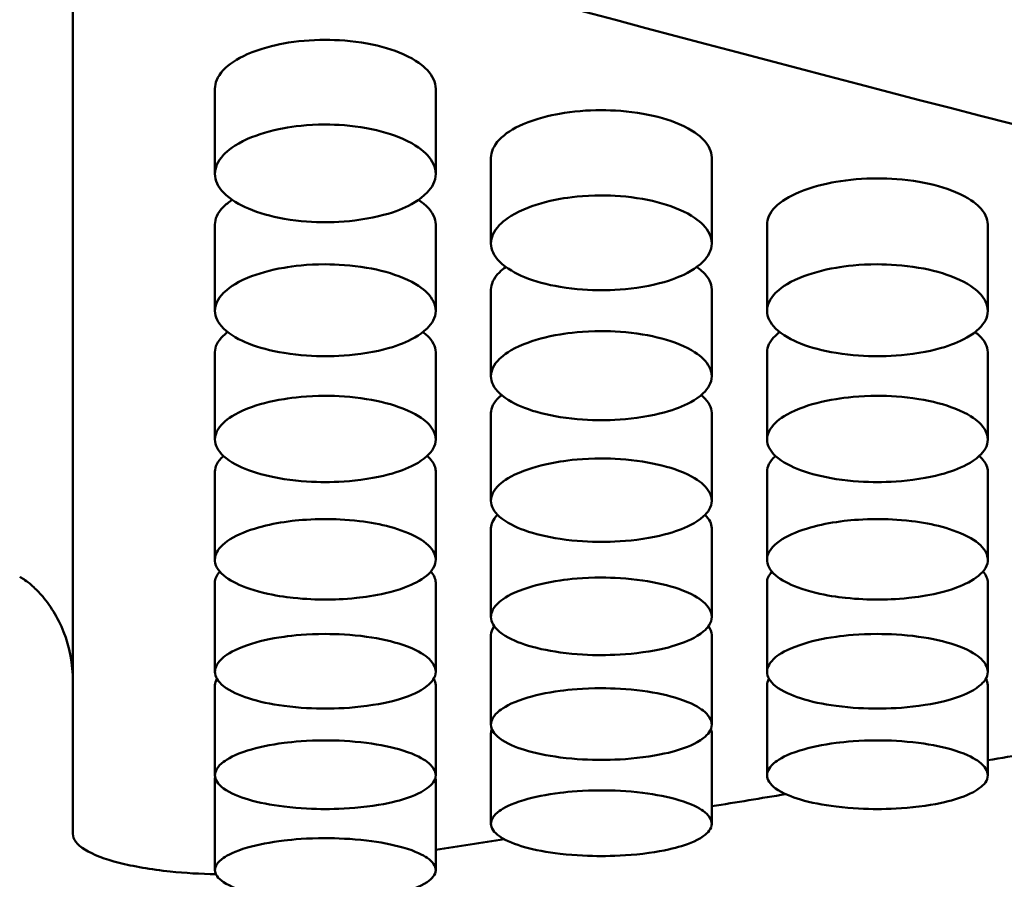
# Model space of a CAD drawing. Header units: millimetres. Extents: x 0 to 420, y 0 to 297.
# Tile 19 of 93: x 188.3 to 191.42, y 140.75 to 143.47. Entities that reach past the tile are written whole.
import ezdxf

# ---------------------------------------------------------------- set-up
doc = ezdxf.new("R2010")
doc.units = ezdxf.units.MM
doc.header["$LTSCALE"] = 0.75
doc.layers.add('Visible', color=7, linetype='Continuous', lineweight=50)

msp = doc.modelspace()

# ---------------------------------------------------------------- linework, layer by layer
at = {"layer": 'Visible', "extrusion": (0, 1, 0)}
for p, q in [((188.4699, 143.5348), (188.4699, 140.8919)), ((188.92, 142.9821), (188.92, 143.2517)), ((189.6198, 143.2517), (189.6198, 142.9821)), ((189.795, 142.762), (189.795, 143.0334)), ((190.4948, 143.0335), (190.4948, 142.762)), ((188.92, 142.5484), (188.92, 142.8216)), ((189.6198, 142.8216), (189.6198, 142.5484)), ((190.67, 142.5484), (190.67, 142.8216)), ((191.3698, 142.8216), (191.3698, 142.5484)), ((189.795, 142.3413), (189.795, 142.6162)), ((190.4948, 142.6162), (190.4948, 142.3413)), ((188.92, 142.1407), (188.92, 142.4173)), ((189.6198, 142.4174), (189.6198, 142.1408)), ((190.67, 142.1407), (190.67, 142.4173)), ((191.3698, 142.4174), (191.3698, 142.1408)), ((189.795, 141.9468), (189.795, 142.225)), ((190.4948, 142.225), (190.4948, 141.9468)), ((188.92, 141.7594), (188.92, 142.0392)), ((189.6198, 142.0393), (189.6198, 141.7596)), ((190.67, 141.7594), (190.67, 142.0392)), ((191.3698, 142.0393), (191.3698, 141.7596)), ((189.795, 141.5788), (189.795, 141.86)), ((190.4948, 141.8601), (190.4948, 141.5788)), ((188.92, 141.4048), (188.92, 141.6875)), ((189.6198, 141.6875), (189.6198, 141.4049)), ((190.67, 141.4048), (190.67, 141.6875)), ((191.3698, 141.6875), (191.3698, 141.4049)), ((189.795, 141.2376), (189.795, 141.5217)), ((190.4948, 141.5217), (190.4948, 141.2376)), ((188.92, 141.0771), (188.92, 141.3625)), ((189.6198, 141.3626), (189.6198, 141.0772)), ((190.67, 141.0771), (190.67, 141.3625)), ((191.3698, 141.3626), (191.3698, 141.0772)), ((189.795, 140.9235), (189.795, 141.2101)), ((190.4948, 141.2102), (190.4948, 140.9235)), ((188.92, 140.7767), (188.92, 141.0645)), ((189.6198, 141.0646), (189.6198, 140.7767))]:
    msp.add_line(p, q, dxfattribs=at)
at = {"layer": 'Visible'}
for centre, radius, start, end in [((189.8276, 141.2101), 0.0326, 156.0386, 179.9843), ((190.4621, 141.2102), 0.0327, 0.012, 23.8038), ((188.9488, 141.0645), 0.0288, 167.8453, 179.9929), ((189.5908, 141.0646), 0.0289, 0.0048, 12.0265)]:
    msp.add_arc(centre, radius, start, end, dxfattribs=at)
for points in [[(189.1938, 144.7767), (191.5025, 144.0689), (193.8112, 143.4283), (196.1199, 142.859)], [(189.2252, 143.7324), (191.2821, 143.1647), (193.3391, 142.6521), (195.396, 142.1973)], [(188.92, 143.2517), (188.92, 143.2519), (188.92, 143.252), (188.92, 143.2522)], [(189.795, 143.0334), (189.795, 143.0336), (189.795, 143.0337), (189.795, 143.0339)], [(188.92, 142.8216), (188.92, 142.8218), (188.92, 142.8219), (188.92, 142.8221)], [(190.67, 142.8216), (190.67, 142.8217), (190.67, 142.8219), (190.67, 142.822)], [(189.795, 142.6162), (189.795, 142.6164), (189.795, 142.6165), (189.795, 142.6167)], [(188.92, 142.4173), (188.92, 142.4175), (188.92, 142.4176), (188.92, 142.4178)], [(190.67, 142.4173), (190.67, 142.4175), (190.67, 142.4176), (190.67, 142.4177)], [(189.795, 142.225), (189.795, 142.2251), (189.795, 142.2253), (189.795, 142.2254)], [(188.92, 142.0392), (188.92, 142.0393), (188.92, 142.0395), (188.92, 142.0396)], [(189.6198, 142.0396), (189.6198, 142.0395), (189.6198, 142.0394), (189.6198, 142.0393)], [(190.67, 142.0392), (190.67, 142.0393), (190.67, 142.0395), (190.67, 142.0396)], [(191.3698, 142.0396), (191.3698, 142.0395), (191.3698, 142.0394), (191.3698, 142.0393)], [(189.795, 141.86), (189.795, 141.8602), (189.795, 141.8603), (189.795, 141.8604)], [(190.4948, 141.8604), (190.4948, 141.8603), (190.4948, 141.8602), (190.4948, 141.8601)], [(188.92, 141.6875), (188.92, 141.6876), (188.92, 141.6878), (188.92, 141.6879)], [(189.6198, 141.6879), (189.6198, 141.6877), (189.6198, 141.6876), (189.6198, 141.6875)], [(196.1199, 141.3355), (193.8112, 140.916), (191.5025, 140.5711), (189.1938, 140.3031)], [(191.6213, 141.1678), (191.5375, 141.1534), (191.4536, 141.139), (191.3698, 141.1247)], [(190.7294, 141.0174), (190.6512, 141.0045), (190.573, 140.9917), (190.4948, 140.979)], [(189.8377, 140.8744), (189.7651, 140.8631), (189.6924, 140.8518), (189.6198, 140.8406)]]:
    msp.add_open_spline(points, degree=3, dxfattribs=at)
for points, knots in [([(189.2699, 143.407), (189.2245, 143.4071), (189.1797, 143.4032), (189.1071, 143.39), (189.0646, 143.38), (188.9896, 143.3467), (188.9643, 143.3301), (188.9271, 143.2902), (188.9202, 143.2699), (188.92, 143.252), (188.92, 143.2519), (188.92, 143.2517)], [-0.05705746, -0.05705746, -0.05705746, -0.05705746, -0.05080287, -0.05080287, -0.04625378, -0.04625378, -0.04271784, -0.04271784, -0.03879933, -0.03879933, -0.03876476, -0.03876476, -0.03876476, -0.03876476]), ([(189.6198, 143.2517), (189.6198, 143.2519), (189.6198, 143.252), (189.6196, 143.2725), (189.6106, 143.2927), (189.5804, 143.3246), (189.5588, 143.343), (189.484, 143.3761), (189.4453, 143.3876), (189.3533, 143.4044), (189.3069, 143.407), (189.2699, 143.407)], [-0.0513531, -0.0513531, -0.0513531, -0.0513531, -0.05122613, -0.05122613, -0.0331923, -0.0331923, -0.0208253, -0.0208253, -0.01110796, -0.01110796, 0, 0, 0, 0]), ([(189.6198, 143.2523), (189.6198, 143.2522), (189.6198, 143.2522), (189.6198, 143.2521), (189.6198, 143.2519), (189.6198, 143.2517)], [-0.0512370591, -0.0512370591, -0.0512370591, -0.0512370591, -0.051224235, -0.051224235, -0.0510843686, -0.0510843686, -0.0510843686, -0.0510843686]), ([(190.1449, 143.1844), (190.0995, 143.1844), (190.0547, 143.1806), (189.9821, 143.1678), (189.9396, 143.1581), (189.8646, 143.1258), (189.8393, 143.1096), (189.8021, 143.0708), (189.7952, 143.0511), (189.795, 143.0337), (189.795, 143.0336), (189.795, 143.0334)], [-0.05704333, -0.05704333, -0.05704333, -0.05704333, -0.05079209, -0.05079209, -0.04624533, -0.04624533, -0.04271118, -0.04271118, -0.03879498, -0.03879498, -0.03876043, -0.03876043, -0.03876043, -0.03876043]), ([(190.4948, 143.0335), (190.4948, 143.0336), (190.4948, 143.0338), (190.4946, 143.0537), (190.4856, 143.0733), (190.4554, 143.1042), (190.4338, 143.1221), (190.359, 143.1543), (190.3203, 143.1655), (190.2283, 143.1818), (190.1819, 143.1843), (190.1449, 143.1844)], [-0.05135366, -0.05135366, -0.05135366, -0.05135366, -0.05122668, -0.05122668, -0.03319255, -0.03319255, -0.02082542, -0.02082542, -0.01110803, -0.01110803, 0, 0, 0, 0]), ([(189.2699, 143.1387), (189.212, 143.1387), (189.1678, 143.1326), (189.0958, 143.1195), (189.0568, 143.1078), (188.9818, 143.0746), (188.9596, 143.0559), (188.9278, 143.0218), (188.9202, 143.0013), (188.9199, 142.9618), (188.9289, 142.9421), (188.9691, 142.9003), (188.9989, 142.8839), (189.059, 142.8584), (189.0967, 142.8479), (189.1898, 142.8316), (189.234, 142.8294), (189.2699, 142.8294)], [-0.04807187, -0.04807187, -0.04807187, -0.04807187, -0.04612145, -0.04612145, -0.04318617, -0.04318617, -0.03948276, -0.03948276, -0.03376304, -0.03376304, -0.02744189, -0.02744189, -0.01987675, -0.01987675, -0.01075853, -0.01075853, -0.000001, -0.000001, -0.000001, -0.000001]), ([(189.2699, 142.8294), (189.3044, 142.8294), (189.3495, 142.8315), (189.4551, 142.8501), (189.4906, 142.8625), (189.5377, 142.8827), (189.5693, 142.8987), (189.608, 142.9392), (189.6199, 142.9587), (189.6196, 143.0032), (189.6104, 143.0237), (189.5799, 143.056), (189.5579, 143.0747), (189.4825, 143.108), (189.4437, 143.1195), (189.3515, 143.1362), (189.3057, 143.1387), (189.2699, 143.1387)], [-0.1685908, -0.1685908, -0.1685908, -0.1685908, -0.1359421, -0.1359421, -0.1024573, -0.1024573, -0.0703865, -0.0703865, -0.0499431, -0.0499431, -0.0321995, -0.0321995, -0.0201285, -0.0201285, -0.0107276, -0.0107276, -0.000001, -0.000001, -0.000001, -0.000001]), ([(190.4948, 143.034), (190.4948, 143.034), (190.4948, 143.034), (190.4948, 143.0338), (190.4948, 143.0336), (190.4948, 143.0335)], [-0.0512337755, -0.0512337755, -0.0512337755, -0.0512337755, -0.0512175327, -0.0512175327, -0.0510776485, -0.0510776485, -0.0510776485, -0.0510776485]), ([(191.0199, 142.9681), (190.9744, 142.9681), (190.9297, 142.9644), (190.8571, 142.9519), (190.8146, 142.9426), (190.7396, 142.9112), (190.7143, 142.8955), (190.6771, 142.8579), (190.6702, 142.8387), (190.67, 142.8219), (190.67, 142.8217), (190.67, 142.8216)], [-0.05703967, -0.05703967, -0.05703967, -0.05703967, -0.05078927, -0.05078927, -0.04624311, -0.04624311, -0.04270945, -0.04270945, -0.03879394, -0.03879394, -0.03875941, -0.03875941, -0.03875941, -0.03875941]), ([(191.3698, 142.8216), (191.3698, 142.8218), (191.3698, 142.8219), (191.3696, 142.8412), (191.3606, 142.8602), (191.3304, 142.8903), (191.3088, 142.9076), (191.234, 142.9388), (191.1953, 142.9497), (191.1033, 142.9656), (191.0569, 142.968), (191.0199, 142.9681)], [-0.05135861, -0.05135861, -0.05135861, -0.05135861, -0.0512316, -0.0512316, -0.033196, -0.033196, -0.02082749, -0.02082749, -0.0111089, -0.0111089, 0, 0, 0, 0]), ([(190.1449, 142.9142), (190.087, 142.9142), (190.0428, 142.9082), (189.9708, 142.8955), (189.9318, 142.8841), (189.8568, 142.8519), (189.8346, 142.8337), (189.8028, 142.8006), (189.7952, 142.7806), (189.7949, 142.7423), (189.8039, 142.7232), (189.8441, 142.6826), (189.8739, 142.6667), (189.934, 142.6419), (189.9716, 142.6317), (190.0648, 142.616), (190.109, 142.6137), (190.1449, 142.6138)], [-0.04807057, -0.04807057, -0.04807057, -0.04807057, -0.04611998, -0.04611998, -0.04318443, -0.04318443, -0.03948069, -0.03948069, -0.03376085, -0.03376085, -0.02744022, -0.02744022, -0.01987563, -0.01987563, -0.01075822, -0.01075822, -0.000001, -0.000001, -0.000001, -0.000001]), ([(190.1449, 142.6138), (190.1794, 142.6138), (190.2245, 142.6158), (190.3301, 142.6338), (190.3656, 142.6459), (190.4127, 142.6655), (190.4443, 142.681), (190.483, 142.7204), (190.4949, 142.7393), (190.4946, 142.7825), (190.4854, 142.8025), (190.4549, 142.8338), (190.4329, 142.852), (190.3575, 142.8843), (190.3187, 142.8955), (190.2265, 142.9118), (190.1807, 142.9141), (190.1449, 142.9142)], [-0.1686053, -0.1686053, -0.1686053, -0.1686053, -0.1359499, -0.1359499, -0.1024605, -0.1024605, -0.0703879, -0.0703879, -0.0499437, -0.0499437, -0.0321998, -0.0321998, -0.0201287, -0.0201287, -0.0107277, -0.0107277, -0.000001, -0.000001, -0.000001, -0.000001]), ([(188.9746, 142.9001), (188.9638, 142.893), (188.9545, 142.8856), (188.9271, 142.8579), (188.9202, 142.8387), (188.92, 142.8219), (188.92, 142.8217), (188.92, 142.8216)], [-0.044279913, -0.044279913, -0.044279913, -0.044279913, -0.042715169, -0.042715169, -0.038797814, -0.038797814, -0.038763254, -0.038763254, -0.038763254, -0.038763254]), ([(189.6198, 142.8216), (189.6198, 142.8218), (189.6198, 142.8219), (189.6196, 142.8412), (189.6106, 142.8602), (189.5864, 142.8843), (189.5778, 142.8919), (189.5652, 142.9001)], [-0.05135208, -0.05135208, -0.05135208, -0.05135208, -0.0512251, -0.0512251, -0.03319162, -0.03319162, -0.02689293, -0.02689293, -0.02689293, -0.02689293]), ([(189.6198, 142.8221), (189.6198, 142.8221), (189.6198, 142.8221), (189.6198, 142.8219), (189.6198, 142.8218), (189.6198, 142.8216)], [-0.0512281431, -0.0512281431, -0.0512281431, -0.0512281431, -0.0512203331, -0.0512203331, -0.0510804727, -0.0510804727, -0.0510804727, -0.0510804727]), ([(191.3698, 142.8221), (191.3698, 142.8221), (191.3698, 142.8221), (191.3698, 142.8219), (191.3698, 142.8218), (191.3698, 142.8216)], [-0.051235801, -0.051235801, -0.051235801, -0.051235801, -0.0512244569, -0.0512244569, -0.0510845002, -0.0510845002, -0.0510845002, -0.0510845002]), ([(189.2699, 142.696), (189.212, 142.6961), (189.1678, 142.6903), (189.0958, 142.6779), (189.0568, 142.6669), (188.9818, 142.6356), (188.9596, 142.618), (188.9278, 142.5858), (188.9202, 142.5665), (188.9199, 142.5293), (188.9289, 142.5108), (188.9691, 142.4714), (188.9989, 142.456), (189.059, 142.4319), (189.0967, 142.4221), (189.1898, 142.4068), (189.234, 142.4046), (189.2699, 142.4047)], [-0.04806879, -0.04806879, -0.04806879, -0.04806879, -0.04611851, -0.04611851, -0.04318339, -0.04318339, -0.0394802, -0.0394802, -0.03376096, -0.03376096, -0.02744046, -0.02744046, -0.01987595, -0.01987595, -0.01075832, -0.01075832, -0.000001, -0.000001, -0.000001, -0.000001]), ([(189.2699, 142.4047), (189.3044, 142.4047), (189.3495, 142.4066), (189.4551, 142.4241), (189.4906, 142.4358), (189.5377, 142.4548), (189.5693, 142.4699), (189.608, 142.508), (189.6199, 142.5264), (189.6196, 142.5683), (189.6104, 142.5876), (189.5799, 142.6181), (189.5579, 142.6357), (189.4825, 142.6671), (189.4437, 142.678), (189.3515, 142.6937), (189.3057, 142.696), (189.2699, 142.696)], [-0.1685956, -0.1685956, -0.1685956, -0.1685956, -0.1359425, -0.1359425, -0.1024554, -0.1024554, -0.0703852, -0.0703852, -0.0499419, -0.0499419, -0.0321988, -0.0321988, -0.0201281, -0.0201281, -0.0107274, -0.0107274, -0.000001, -0.000001, -0.000001, -0.000001]), ([(191.0199, 142.696), (190.962, 142.6961), (190.9178, 142.6903), (190.8458, 142.6779), (190.8068, 142.6669), (190.7318, 142.6356), (190.7096, 142.618), (190.6778, 142.5858), (190.6702, 142.5665), (190.6699, 142.5293), (190.6789, 142.5108), (190.7191, 142.4714), (190.7489, 142.456), (190.809, 142.4319), (190.8466, 142.4221), (190.9398, 142.4068), (190.984, 142.4046), (191.0199, 142.4047)], [-0.04806917, -0.04806917, -0.04806917, -0.04806917, -0.04611876, -0.04611876, -0.04318317, -0.04318317, -0.03947938, -0.03947938, -0.03375964, -0.03375964, -0.02743942, -0.02743942, -0.01987521, -0.01987521, -0.0107581, -0.0107581, -0.000001, -0.000001, -0.000001, -0.000001]), ([(191.0199, 142.4047), (191.0544, 142.4047), (191.0995, 142.4066), (191.2051, 142.4241), (191.2406, 142.4358), (191.2877, 142.4548), (191.3193, 142.4699), (191.358, 142.508), (191.3699, 142.5264), (191.3696, 142.5683), (191.3604, 142.5876), (191.3299, 142.6181), (191.3079, 142.6357), (191.2325, 142.6671), (191.1937, 142.678), (191.1015, 142.6937), (191.0557, 142.696), (191.0199, 142.696)], [-0.1686138, -0.1686138, -0.1686138, -0.1686138, -0.1359571, -0.1359571, -0.1024668, -0.1024668, -0.0703942, -0.0703942, -0.049949, -0.049949, -0.0322035, -0.0322035, -0.0201309, -0.0201309, -0.0107286, -0.0107286, -0.000001, -0.000001, -0.000001, -0.000001]), ([(189.8423, 142.6875), (189.8346, 142.6821), (189.8277, 142.6764), (189.8021, 142.6514), (189.7952, 142.6328), (189.795, 142.6165), (189.795, 142.6164), (189.795, 142.6162)], [-0.043914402, -0.043914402, -0.043914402, -0.043914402, -0.042711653, -0.042711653, -0.038795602, -0.038795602, -0.038761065, -0.038761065, -0.038761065, -0.038761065]), ([(190.4948, 142.6162), (190.4948, 142.6164), (190.4948, 142.6165), (190.4946, 142.6352), (190.4856, 142.6537), (190.4627, 142.6757), (190.4562, 142.6814), (190.4475, 142.6875)], [-0.05135892, -0.05135892, -0.05135892, -0.05135892, -0.05123187, -0.05123187, -0.03319638, -0.03319638, -0.02818832, -0.02818832, -0.02818832, -0.02818832]), ([(190.4948, 142.6167), (190.4948, 142.6167), (190.4948, 142.6167), (190.4948, 142.6165), (190.4948, 142.6164), (190.4948, 142.6162)], [-0.0512286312, -0.0512286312, -0.0512286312, -0.0512286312, -0.0512214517, -0.0512214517, -0.0510815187, -0.0510815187, -0.0510815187, -0.0510815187]), ([(188.9603, 142.4814), (188.9554, 142.4776), (188.9508, 142.4738), (188.9271, 142.4513), (188.9202, 142.4334), (188.92, 142.4176), (188.92, 142.4175), (188.92, 142.4173)], [-0.043538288, -0.043538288, -0.043538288, -0.043538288, -0.042710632, -0.042710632, -0.038795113, -0.038795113, -0.038760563, -0.038760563, -0.038760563, -0.038760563]), ([(189.6198, 142.4174), (189.6198, 142.4175), (189.6198, 142.4176), (189.6196, 142.4357), (189.6106, 142.4536), (189.5892, 142.4736), (189.5848, 142.4773), (189.5795, 142.4813)], [-0.0513479, -0.0513479, -0.0513479, -0.0513479, -0.0512209, -0.0512209, -0.03318889, -0.03318889, -0.0296183, -0.0296183, -0.0296183, -0.0296183]), ([(190.1449, 142.4844), (190.087, 142.4845), (190.0428, 142.4788), (189.9708, 142.4669), (189.9318, 142.4562), (189.8568, 142.4258), (189.8346, 142.4087), (189.8028, 142.3776), (189.7952, 142.3588), (189.7949, 142.3228), (189.8039, 142.3048), (189.8441, 142.2667), (189.8739, 142.2518), (189.934, 142.2285), (189.9716, 142.2189), (190.0648, 142.2041), (190.109, 142.2021), (190.1449, 142.2021)], [-0.04806889, -0.04806889, -0.04806889, -0.04806889, -0.04611855, -0.04611855, -0.04318314, -0.04318314, -0.03947957, -0.03947957, -0.03375998, -0.03375998, -0.0274396, -0.0274396, -0.01987527, -0.01987527, -0.01075812, -0.01075812, -0.000001, -0.000001, -0.000001, -0.000001]), ([(190.1449, 142.2021), (190.1794, 142.2021), (190.2245, 142.204), (190.3301, 142.2209), (190.3656, 142.2322), (190.4127, 142.2506), (190.4443, 142.2652), (190.483, 142.3022), (190.4949, 142.3199), (190.4946, 142.3606), (190.4854, 142.3793), (190.4549, 142.4088), (190.4329, 142.4259), (190.3575, 142.4563), (190.3187, 142.4669), (190.2265, 142.4822), (190.1807, 142.4844), (190.1449, 142.4844)], [-0.1686234, -0.1686234, -0.1686234, -0.1686234, -0.1359642, -0.1359642, -0.1024719, -0.1024719, -0.0703982, -0.0703982, -0.0499514, -0.0499514, -0.0322043, -0.0322043, -0.0201312, -0.0201312, -0.0107287, -0.0107287, -0.000001, -0.000001, -0.000001, -0.000001]), ([(190.7103, 142.4814), (190.7054, 142.4776), (190.7008, 142.4738), (190.6771, 142.4513), (190.6702, 142.4334), (190.67, 142.4176), (190.67, 142.4175), (190.67, 142.4173)], [-0.043538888, -0.043538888, -0.043538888, -0.043538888, -0.042711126, -0.042711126, -0.038795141, -0.038795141, -0.038760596, -0.038760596, -0.038760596, -0.038760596]), ([(191.3698, 142.4174), (191.3698, 142.4175), (191.3698, 142.4176), (191.3696, 142.4357), (191.3606, 142.4536), (191.3391, 142.4736), (191.3348, 142.4773), (191.3295, 142.4813)], [-0.05137578, -0.05137578, -0.05137578, -0.05137578, -0.05124867, -0.05124867, -0.0332051, -0.0332051, -0.02963244, -0.02963244, -0.02963244, -0.02963244]), ([(189.6198, 142.4178), (189.6198, 142.4178), (189.6198, 142.4178), (189.6198, 142.4176), (189.6198, 142.4175), (189.6198, 142.4174)], [-0.0512190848, -0.0512190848, -0.0512190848, -0.0512190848, -0.0512168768, -0.0512168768, -0.0510770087, -0.0510770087, -0.0510770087, -0.0510770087]), ([(191.3698, 142.4178), (191.3698, 142.4178), (191.3698, 142.4178), (191.3698, 142.4176), (191.3698, 142.4175), (191.3698, 142.4174)], [-0.0512483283, -0.0512483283, -0.0512483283, -0.0512483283, -0.0512467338, -0.0512467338, -0.0511065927, -0.0511065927, -0.0511065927, -0.0511065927]), ([(189.2699, 142.2793), (189.212, 142.2794), (189.1678, 142.2739), (189.0958, 142.2623), (189.0568, 142.252), (188.9818, 142.2226), (188.9596, 142.206), (188.9278, 142.1759), (188.9202, 142.1577), (188.9199, 142.1229), (188.9289, 142.1055), (188.9691, 142.0686), (188.9989, 142.0541), (189.059, 142.0316), (189.0966, 142.0224), (189.1898, 142.0081), (189.234, 142.0061), (189.2699, 142.0061)], [-0.04806659, -0.04806659, -0.04806659, -0.04806659, -0.04611635, -0.04611635, -0.04318113, -0.04318113, -0.03947784, -0.03947784, -0.03375872, -0.03375872, -0.02743873, -0.02743873, -0.01987479, -0.01987479, -0.01075801, -0.01075801, -0.000001, -0.000001, -0.000001, -0.000001]), ([(189.2699, 142.0061), (189.3044, 142.0061), (189.3495, 142.0079), (189.4551, 142.0243), (189.4906, 142.0352), (189.5377, 142.053), (189.5693, 142.0671), (189.608, 142.1029), (189.6199, 142.1201), (189.6196, 142.1594), (189.6104, 142.1776), (189.5799, 142.2061), (189.5579, 142.2227), (189.4825, 142.2521), (189.4437, 142.2623), (189.3515, 142.2771), (189.3057, 142.2793), (189.2699, 142.2793)], [-0.1685931, -0.1685931, -0.1685931, -0.1685931, -0.1359359, -0.1359359, -0.1024473, -0.1024473, -0.0703791, -0.0703791, -0.0499374, -0.0499374, -0.0321958, -0.0321958, -0.0201264, -0.0201264, -0.0107266, -0.0107266, -0.000001, -0.000001, -0.000001, -0.000001]), ([(189.8286, 142.2817), (189.8262, 142.2798), (189.8239, 142.2778), (189.8021, 142.2579), (189.7952, 142.2405), (189.795, 142.2252), (189.795, 142.2251), (189.795, 142.225)], [-0.043145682, -0.043145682, -0.043145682, -0.043145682, -0.042707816, -0.042707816, -0.038793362, -0.038793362, -0.03875882, -0.03875882, -0.03875882, -0.03875882]), ([(190.4948, 142.225), (190.4948, 142.2251), (190.4948, 142.2253), (190.4946, 142.2428), (190.4856, 142.26), (190.4658, 142.2779), (190.4636, 142.2798), (190.4612, 142.2817)], [-0.05135516, -0.05135516, -0.05135516, -0.05135516, -0.05122809, -0.05122809, -0.03319413, -0.03319413, -0.03125508, -0.03125508, -0.03125508, -0.03125508]), ([(191.0199, 142.2793), (190.962, 142.2794), (190.9178, 142.2739), (190.8458, 142.2623), (190.8068, 142.252), (190.7318, 142.2226), (190.7096, 142.206), (190.6778, 142.1759), (190.6702, 142.1577), (190.6699, 142.1229), (190.6789, 142.1055), (190.7191, 142.0686), (190.7489, 142.0541), (190.809, 142.0316), (190.8466, 142.0224), (190.9398, 142.0081), (190.984, 142.0061), (191.0199, 142.0061)], [-0.04807012, -0.04807012, -0.04807012, -0.04807012, -0.0461194, -0.0461194, -0.04318388, -0.04318388, -0.0394802, -0.0394802, -0.03376046, -0.03376046, -0.02743993, -0.02743993, -0.01987546, -0.01987546, -0.01075817, -0.01075817, -0.000001, -0.000001, -0.000001, -0.000001]), ([(191.0199, 142.0061), (191.0544, 142.0061), (191.0995, 142.0079), (191.2051, 142.0243), (191.2406, 142.0352), (191.2877, 142.053), (191.3193, 142.0671), (191.358, 142.1029), (191.3699, 142.1201), (191.3696, 142.1594), (191.3604, 142.1776), (191.3299, 142.2061), (191.3079, 142.2227), (191.2325, 142.2521), (191.1937, 142.2623), (191.1016, 142.2771), (191.0557, 142.2793), (191.0199, 142.2793)], [-0.1686394, -0.1686394, -0.1686394, -0.1686394, -0.1359799, -0.1359799, -0.1024872, -0.1024872, -0.0704126, -0.0704126, -0.0499633, -0.0499633, -0.0322128, -0.0322128, -0.0201363, -0.0201363, -0.0107308, -0.0107308, -0.000001, -0.000001, -0.000001, -0.000001]), ([(190.4948, 142.2254), (190.4948, 142.2254), (190.4948, 142.2254), (190.4948, 142.2253), (190.4948, 142.2251), (190.4948, 142.225)], [-0.051223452, -0.051223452, -0.051223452, -0.051223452, -0.0512230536, -0.0512230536, -0.0510830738, -0.0510830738, -0.0510830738, -0.0510830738]), ([(188.9472, 142.0887), (188.947, 142.0885), (188.9469, 142.0884), (188.9271, 142.0709), (188.9202, 142.0542), (188.92, 142.0395), (188.92, 142.0393), (188.92, 142.0392)], [-0.038735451, -0.038735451, -0.038735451, -0.038735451, -0.038711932, -0.038711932, -0.035836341, -0.035836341, -0.035810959, -0.035810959, -0.035810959, -0.035810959]), ([(189.6198, 142.0393), (189.6198, 142.0394), (189.6198, 142.0395), (189.6197, 142.044), (189.6199, 142.0583), (189.6013, 142.0805), (189.5974, 142.0846), (189.5926, 142.0887)], [-0.09625837, -0.09625837, -0.09625837, -0.09625837, -0.09563534, -0.09563534, -0.0599576, -0.0599576, -0.05246597, -0.05246597, -0.05246597, -0.05246597]), ([(190.1449, 142.0808), (190.087, 142.0808), (190.0428, 142.0755), (189.9708, 142.0643), (189.9318, 142.0543), (189.8568, 142.0259), (189.8346, 142.0099), (189.8028, 141.9807), (189.7952, 141.9632), (189.7949, 141.9295), (189.8039, 141.9127), (189.8441, 141.8771), (189.8739, 141.8631), (189.934, 141.8414), (189.9716, 141.8324), (190.0648, 141.8186), (190.109, 141.8167), (190.1449, 141.8167)], [-0.04806494, -0.04806494, -0.04806494, -0.04806494, -0.0461148, -0.0461148, -0.04317957, -0.04317957, -0.03947627, -0.03947627, -0.03375732, -0.03375732, -0.02743778, -0.02743778, -0.01987427, -0.01987427, -0.01075786, -0.01075786, -0.000001, -0.000001, -0.000001, -0.000001]), ([(190.1449, 141.8167), (190.1794, 141.8167), (190.2245, 141.8185), (190.3301, 141.8343), (190.3656, 141.8448), (190.4127, 141.862), (190.4443, 141.8757), (190.483, 141.9102), (190.4949, 141.9268), (190.4946, 141.9648), (190.4854, 141.9824), (190.4549, 142.01), (190.4329, 142.026), (190.3575, 142.0545), (190.3187, 142.0644), (190.2265, 142.0787), (190.1807, 142.0808), (190.1449, 142.0808)], [-0.1686167, -0.1686167, -0.1686167, -0.1686167, -0.1359542, -0.1359542, -0.1024619, -0.1024619, -0.070392, -0.070392, -0.0499472, -0.0499472, -0.0322019, -0.0322019, -0.0201298, -0.0201298, -0.0107281, -0.0107281, -0.000001, -0.000001, -0.000001, -0.000001]), ([(190.6972, 142.0887), (190.697, 142.0885), (190.6969, 142.0884), (190.6771, 142.0709), (190.6702, 142.0542), (190.67, 142.0395), (190.67, 142.0393), (190.67, 142.0392)], [-0.042742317, -0.042742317, -0.042742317, -0.042742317, -0.042710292, -0.042710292, -0.038794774, -0.038794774, -0.038760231, -0.038760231, -0.038760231, -0.038760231]), ([(191.3698, 142.0393), (191.3698, 142.0394), (191.3698, 142.0395), (191.3697, 142.0442), (191.3698, 142.0585), (191.351, 142.0808), (191.3472, 142.0847), (191.3426, 142.0887)], [-0.0949781, -0.0949781, -0.0949781, -0.0949781, -0.09435346, -0.09435346, -0.05917881, -0.05917881, -0.05200595, -0.05200595, -0.05200595, -0.05200595]), ([(189.2699, 141.8889), (189.2251, 141.8889), (189.1899, 141.8858), (189.1312, 141.879), (189.0995, 141.8731), (189.0367, 141.8569), (189.0038, 141.8451), (188.9502, 141.8152), (188.9341, 141.7988), (188.9193, 141.7704), (188.9166, 141.7536), (188.9358, 141.718), (188.9552, 141.7025), (189.0001, 141.6781), (189.0311, 141.6656), (189.109, 141.6469), (189.1431, 141.6421), (189.2086, 141.635), (189.2432, 141.634), (189.2699, 141.634)], [-0.06026244, -0.06026244, -0.06026244, -0.06026244, -0.05541978, -0.05541978, -0.04891449, -0.04891449, -0.04129764, -0.04129764, -0.03325972, -0.03325972, -0.02615393, -0.02615393, -0.01931235, -0.01931235, -0.01304021, -0.01304021, -0.00799662, -0.00799662, -0.000001, -0.000001, -0.000001, -0.000001]), ([(189.2699, 141.634), (189.2951, 141.634), (189.329, 141.6349), (189.3936, 141.6417), (189.4267, 141.6463), (189.509, 141.6653), (189.5398, 141.6786), (189.5826, 141.701), (189.6021, 141.7163), (189.6244, 141.7538), (189.6195, 141.7713), (189.6069, 141.7981), (189.5902, 141.8142), (189.5394, 141.8438), (189.5064, 141.8556), (189.4453, 141.8721), (189.4128, 141.8783), (189.3344, 141.8878), (189.2963, 141.8888), (189.2699, 141.8889)], [-0.04129037, -0.04129037, -0.04129037, -0.04129037, -0.03853927, -0.03853927, -0.0368353, -0.0368353, -0.03443648, -0.03443648, -0.03119137, -0.03119137, -0.02723217, -0.02723217, -0.02091313, -0.02091313, -0.01417715, -0.01417715, -0.00790622, -0.00790622, -0.000001, -0.000001, -0.000001, -0.000001]), ([(189.8161, 141.9022), (189.8008, 141.8874), (189.7951, 141.873), (189.795, 141.8603), (189.795, 141.8601), (189.795, 141.86)], [-0.038419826, -0.038419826, -0.038419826, -0.038419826, -0.035836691, -0.035836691, -0.035811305, -0.035811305, -0.035811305, -0.035811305]), ([(190.4948, 141.8601), (190.4948, 141.8602), (190.4948, 141.8603), (190.4947, 141.8746), (190.4876, 141.8888), (190.4737, 141.9023)], [-0.05135008, -0.05135008, -0.05135008, -0.05135008, -0.05122305, -0.05122305, -0.03533872, -0.03533872, -0.03533872, -0.03533872]), ([(191.0199, 141.8889), (190.9751, 141.8889), (190.9399, 141.8858), (190.8812, 141.879), (190.8495, 141.8731), (190.7867, 141.8569), (190.7538, 141.8451), (190.7002, 141.8152), (190.6841, 141.7988), (190.6693, 141.7704), (190.6666, 141.7536), (190.6858, 141.718), (190.7052, 141.7025), (190.7501, 141.6781), (190.7811, 141.6656), (190.859, 141.6469), (190.893, 141.6421), (190.9586, 141.635), (190.9932, 141.634), (191.0199, 141.634)], [-0.06021298, -0.06021298, -0.06021298, -0.06021298, -0.05538403, -0.05538403, -0.04888721, -0.04888721, -0.04127975, -0.04127975, -0.0332504, -0.0332504, -0.02614955, -0.02614955, -0.01931127, -0.01931127, -0.01304031, -0.01304031, -0.00799679, -0.00799679, -0.000001, -0.000001, -0.000001, -0.000001]), ([(191.0199, 141.634), (191.0451, 141.634), (191.0791, 141.6349), (191.1437, 141.6417), (191.1768, 141.6463), (191.259, 141.6653), (191.2898, 141.6785), (191.3327, 141.701), (191.3521, 141.7164), (191.3744, 141.7538), (191.3695, 141.7713), (191.3568, 141.7981), (191.3402, 141.8143), (191.2893, 141.8438), (191.2564, 141.8557), (191.1952, 141.8721), (191.1628, 141.8783), (191.0844, 141.8878), (191.0462, 141.8888), (191.0199, 141.8889)], [-0.04154459, -0.04154459, -0.04154459, -0.04154459, -0.03873497, -0.03873497, -0.03699455, -0.03699455, -0.03455167, -0.03455167, -0.03126814, -0.03126814, -0.02727339, -0.02727339, -0.02092915, -0.02092915, -0.01417582, -0.01417582, -0.00790496, -0.00790496, -0.000001, -0.000001, -0.000001, -0.000001]), ([(188.9355, 141.7224), (188.9244, 141.7102), (188.9201, 141.6984), (188.92, 141.6877), (188.92, 141.6876), (188.92, 141.6875)], [-0.038076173, -0.038076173, -0.038076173, -0.038076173, -0.035836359, -0.035836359, -0.035810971, -0.035810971, -0.035810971, -0.035810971]), ([(189.6198, 141.6875), (189.6198, 141.6876), (189.6198, 141.6878), (189.6197, 141.6996), (189.6145, 141.7112), (189.6043, 141.7225)], [-0.05134389, -0.05134389, -0.05134389, -0.05134389, -0.05121688, -0.05121688, -0.03763783, -0.03763783, -0.03763783, -0.03763783]), ([(190.6855, 141.7224), (190.6744, 141.7102), (190.6701, 141.6984), (190.67, 141.6877), (190.67, 141.6876), (190.67, 141.6875)], [-0.041845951, -0.041845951, -0.041845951, -0.041845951, -0.038795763, -0.038795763, -0.038761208, -0.038761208, -0.038761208, -0.038761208]), ([(191.3698, 141.6875), (191.3698, 141.6876), (191.3698, 141.6878), (191.3697, 141.6996), (191.3645, 141.7112), (191.3543, 141.7225)], [-0.05137385, -0.05137385, -0.05137385, -0.05137385, -0.05124673, -0.05124673, -0.03765823, -0.03765823, -0.03765823, -0.03765823]), ([(188.4699, 141.3756), (188.4699, 141.4293), (188.4593, 141.4838), (188.4223, 141.5779), (188.3956, 141.6193), (188.3586, 141.661), (188.348, 141.6714), (188.323, 141.693), (188.3105, 141.7008), (188.3024, 141.7055), (188.3012, 141.7061), (188.3012, 141.7061)], [0, 0, 0, 0, 0.01866131, 0.01866131, 0.03671374, 0.03671374, 0.04411007, 0.04411007, 0.05624065, 0.05624065, 0.0615521, 0.0615521, 0.0615521, 0.0615521]), ([(190.1449, 141.7036), (190.087, 141.7036), (190.0428, 141.6987), (189.9708, 141.6882), (189.9318, 141.6789), (189.8568, 141.6524), (189.8346, 141.6375), (189.8028, 141.6104), (189.7952, 141.594), (189.7949, 141.5627), (189.8039, 141.5471), (189.8441, 141.514), (189.8739, 141.501), (189.934, 141.4808), (189.9716, 141.4725), (190.0648, 141.4597), (190.109, 141.4579), (190.1449, 141.4579)], [-0.04806416, -0.04806416, -0.04806416, -0.04806416, -0.04611385, -0.04611385, -0.04317866, -0.04317866, -0.03947546, -0.03947546, -0.03375676, -0.03375676, -0.02743742, -0.02743742, -0.01987409, -0.01987409, -0.01075782, -0.01075782, -0.000001, -0.000001, -0.000001, -0.000001]), ([(190.1449, 141.4579), (190.1794, 141.458), (190.2245, 141.4596), (190.3301, 141.4743), (190.3656, 141.4841), (190.4127, 141.5), (190.4443, 141.5127), (190.483, 141.5448), (190.4949, 141.5602), (190.4946, 141.5956), (190.4854, 141.6119), (190.4549, 141.6376), (190.4329, 141.6525), (190.3575, 141.679), (190.3187, 141.6882), (190.2265, 141.7016), (190.1807, 141.7035), (190.1449, 141.7036)], [-0.168594, -0.168594, -0.168594, -0.168594, -0.1359364, -0.1359364, -0.102449, -0.102449, -0.0703838, -0.0703838, -0.0499417, -0.0499417, -0.0321984, -0.0321984, -0.0201278, -0.0201278, -0.0107272, -0.0107272, -0.000001, -0.000001, -0.000001, -0.000001]), ([(189.8055, 141.5493), (189.7981, 141.5397), (189.7951, 141.5304), (189.795, 141.5219), (189.795, 141.5218), (189.795, 141.5217)], [-0.041332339, -0.041332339, -0.041332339, -0.041332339, -0.038793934, -0.038793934, -0.03875938, -0.03875938, -0.03875938, -0.03875938]), ([(190.4948, 141.5217), (190.4948, 141.5218), (190.4948, 141.5219), (190.4947, 141.5312), (190.4912, 141.5404), (190.4843, 141.5493)], [-0.05134852, -0.05134852, -0.05134852, -0.05134852, -0.05122145, -0.05122145, -0.04009849, -0.04009849, -0.04009849, -0.04009849]), ([(189.2699, 141.5249), (189.212, 141.525), (189.1678, 141.5202), (189.0958, 141.5102), (189.0568, 141.5012), (188.9818, 141.4757), (188.9596, 141.4614), (188.9278, 141.4352), (188.9202, 141.4195), (188.9199, 141.3894), (188.9289, 141.3743), (188.9691, 141.3425), (188.9989, 141.33), (189.059, 141.3106), (189.0966, 141.3027), (189.1898, 141.2903), (189.234, 141.2886), (189.2699, 141.2886)], [-0.0480639, -0.0480639, -0.0480639, -0.0480639, -0.04611376, -0.04611376, -0.04317857, -0.04317857, -0.03947537, -0.03947537, -0.03375672, -0.03375672, -0.02743742, -0.02743742, -0.0198741, -0.0198741, -0.01075782, -0.01075782, -0.000001, -0.000001, -0.000001, -0.000001]), ([(189.2699, 141.2886), (189.3044, 141.2886), (189.3495, 141.2902), (189.4551, 141.3043), (189.4906, 141.3137), (189.5377, 141.3291), (189.5693, 141.3413), (189.608, 141.3721), (189.6199, 141.387), (189.6196, 141.421), (189.6104, 141.4367), (189.5799, 141.4614), (189.5579, 141.4758), (189.4825, 141.5013), (189.4437, 141.5102), (189.3515, 141.523), (189.3057, 141.5249), (189.2699, 141.5249)], [-0.1685636, -0.1685636, -0.1685636, -0.1685636, -0.1359122, -0.1359122, -0.1024307, -0.1024307, -0.0703707, -0.0703707, -0.0499327, -0.0499327, -0.0321935, -0.0321935, -0.0201252, -0.0201252, -0.0107261, -0.0107261, -0.000001, -0.000001, -0.000001, -0.000001]), ([(191.0199, 141.5249), (190.962, 141.525), (190.9178, 141.5202), (190.8458, 141.5102), (190.8068, 141.5012), (190.7318, 141.4757), (190.7096, 141.4614), (190.6778, 141.4352), (190.6702, 141.4195), (190.6699, 141.3894), (190.6789, 141.3743), (190.7191, 141.3425), (190.7489, 141.33), (190.809, 141.3106), (190.8466, 141.3027), (190.9398, 141.2903), (190.984, 141.2886), (191.0199, 141.2886)], [-0.04806868, -0.04806868, -0.04806868, -0.04806868, -0.04611811, -0.04611811, -0.04318278, -0.04318278, -0.03947935, -0.03947935, -0.03375994, -0.03375994, -0.02743954, -0.02743954, -0.01987522, -0.01987522, -0.01075812, -0.01075812, -0.000001, -0.000001, -0.000001, -0.000001]), ([(191.0199, 141.2886), (191.0544, 141.2886), (191.0995, 141.2902), (191.2051, 141.3043), (191.2406, 141.3137), (191.2877, 141.3291), (191.3193, 141.3413), (191.358, 141.3721), (191.3699, 141.387), (191.3696, 141.421), (191.3604, 141.4367), (191.3299, 141.4614), (191.3079, 141.4758), (191.2325, 141.5013), (191.1937, 141.5102), (191.1015, 141.523), (191.0557, 141.5249), (191.0199, 141.5249)], [-0.1686453, -0.1686453, -0.1686453, -0.1686453, -0.1359829, -0.1359829, -0.1024883, -0.1024883, -0.0704138, -0.0704138, -0.0499636, -0.0499636, -0.032212, -0.032212, -0.0201356, -0.0201356, -0.0107305, -0.0107305, -0.000001, -0.000001, -0.000001, -0.000001]), ([(188.9262, 141.383), (188.9219, 141.3759), (188.9201, 141.3692), (188.92, 141.3628), (188.92, 141.3626), (188.92, 141.3625)], [-0.040771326, -0.040771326, -0.040771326, -0.040771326, -0.03879519, -0.03879519, -0.038760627, -0.038760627, -0.038760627, -0.038760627]), ([(189.6198, 141.3626), (189.6198, 141.3627), (189.6198, 141.3628), (189.6197, 141.3696), (189.6177, 141.3763), (189.6136, 141.383)], [-0.051347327, -0.051347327, -0.051347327, -0.051347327, -0.051220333, -0.051220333, -0.042721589, -0.042721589, -0.042721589, -0.042721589]), ([(190.6762, 141.383), (190.6719, 141.3759), (190.6701, 141.3692), (190.67, 141.3628), (190.67, 141.3626), (190.67, 141.3625)], [-0.040775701, -0.040775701, -0.040775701, -0.040775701, -0.03879862, -0.03879862, -0.038764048, -0.038764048, -0.038764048, -0.038764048]), ([(191.3698, 141.3626), (191.3698, 141.3627), (191.3698, 141.3628), (191.3697, 141.3696), (191.3677, 141.3763), (191.3636, 141.383)], [-0.051351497, -0.051351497, -0.051351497, -0.051351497, -0.051224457, -0.051224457, -0.042725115, -0.042725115, -0.042725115, -0.042725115]), ([(190.1449, 141.353), (190.087, 141.3531), (190.0428, 141.3485), (189.9708, 141.3388), (189.9318, 141.3302), (189.8568, 141.3057), (189.8346, 141.2919), (189.8028, 141.2668), (189.7952, 141.2517), (189.7949, 141.2228), (189.8039, 141.2083), (189.8441, 141.1778), (189.8739, 141.1658), (189.934, 141.1472), (189.9716, 141.1395), (190.0648, 141.1277), (190.109, 141.126), (190.1449, 141.1261)], [-0.04806555, -0.04806555, -0.04806555, -0.04806555, -0.0461152, -0.0461152, -0.04317996, -0.04317996, -0.03947669, -0.03947669, -0.0337578, -0.0337578, -0.02743813, -0.02743813, -0.01987448, -0.01987448, -0.01075791, -0.01075791, -0.000001, -0.000001, -0.000001, -0.000001]), ([(190.1449, 141.1261), (190.1794, 141.1261), (190.2245, 141.1276), (190.3301, 141.1411), (190.3656, 141.1502), (190.4127, 141.1649), (190.4443, 141.1766), (190.483, 141.2062), (190.4949, 141.2205), (190.4946, 141.2531), (190.4854, 141.2682), (190.4549, 141.292), (190.4329, 141.3058), (190.3575, 141.3303), (190.3187, 141.3389), (190.2265, 141.3512), (190.1807, 141.353), (190.1449, 141.353)], [-0.1685716, -0.1685716, -0.1685716, -0.1685716, -0.1359211, -0.1359211, -0.1024399, -0.1024399, -0.0703797, -0.0703797, -0.0499397, -0.0499397, -0.0321977, -0.0321977, -0.0201275, -0.0201275, -0.010727, -0.010727, -0.000001, -0.000001, -0.000001, -0.000001]), ([(189.2699, 141.1879), (189.212, 141.1879), (189.1678, 141.1835), (189.0958, 141.1742), (189.0568, 141.166), (188.9818, 141.1424), (188.9596, 141.1292), (188.9278, 141.1051), (188.9202, 141.0906), (188.9199, 141.0629), (188.9289, 141.0491), (188.9691, 141.0198), (188.9989, 141.0083), (189.059, 140.9905), (189.0966, 140.9832), (189.1898, 140.9719), (189.234, 140.9703), (189.2699, 140.9703)], [-0.04806718, -0.04806718, -0.04806718, -0.04806718, -0.04611688, -0.04611688, -0.04318159, -0.04318159, -0.03947825, -0.03947825, -0.03375913, -0.03375913, -0.02743906, -0.02743906, -0.019875, -0.019875, -0.01075806, -0.01075806, -0.000001, -0.000001, -0.000001, -0.000001]), ([(189.2699, 140.9703), (189.3044, 140.9703), (189.3495, 140.9718), (189.4551, 140.9847), (189.4906, 140.9934), (189.5377, 141.0075), (189.5693, 141.0187), (189.608, 141.047), (189.6199, 141.0607), (189.6196, 141.092), (189.6104, 141.1065), (189.5799, 141.1293), (189.5579, 141.1425), (189.4825, 141.1661), (189.4437, 141.1743), (189.3515, 141.1861), (189.3057, 141.1879), (189.2699, 141.1879)], [-0.168569, -0.168569, -0.168569, -0.168569, -0.1359201, -0.1359201, -0.1024388, -0.1024388, -0.0703761, -0.0703761, -0.0499365, -0.0499365, -0.0321959, -0.0321959, -0.0201265, -0.0201265, -0.0107267, -0.0107267, -0.000001, -0.000001, -0.000001, -0.000001]), ([(191.0199, 141.1879), (190.962, 141.1879), (190.9178, 141.1835), (190.8458, 141.1742), (190.8068, 141.166), (190.7318, 141.1424), (190.7096, 141.1292), (190.6778, 141.1051), (190.6702, 141.0906), (190.6699, 141.0629), (190.6789, 141.0491), (190.7191, 141.0198), (190.7489, 141.0083), (190.809, 140.9905), (190.8466, 140.9832), (190.9398, 140.9719), (190.984, 140.9703), (191.0199, 140.9703)], [-0.04806673, -0.04806673, -0.04806673, -0.04806673, -0.0461169, -0.0461169, -0.04318203, -0.04318203, -0.03947918, -0.03947918, -0.03376038, -0.03376038, -0.02744004, -0.02744004, -0.01987569, -0.01987569, -0.01075825, -0.01075825, -0.000001, -0.000001, -0.000001, -0.000001]), ([(191.0199, 140.9703), (191.0544, 140.9703), (191.0995, 140.9718), (191.2051, 140.9847), (191.2406, 140.9934), (191.2877, 141.0075), (191.3193, 141.0187), (191.358, 141.047), (191.3699, 141.0607), (191.3696, 141.092), (191.3604, 141.1065), (191.3299, 141.1293), (191.3079, 141.1425), (191.2325, 141.1661), (191.1937, 141.1743), (191.1015, 141.1861), (191.0557, 141.1879), (191.0199, 141.1879)], [-0.1685891, -0.1685891, -0.1685891, -0.1685891, -0.1359367, -0.1359367, -0.1024519, -0.1024519, -0.0703859, -0.0703859, -0.0499432, -0.0499432, -0.0321994, -0.0321994, -0.0201284, -0.0201284, -0.0107274, -0.0107274, -0.000001, -0.000001, -0.000001, -0.000001]), ([(190.1449, 141.0295), (190.087, 141.0295), (190.0428, 141.0253), (189.9708, 141.0164), (189.9318, 141.0085), (189.8568, 140.986), (189.8346, 140.9733), (189.8028, 140.9503), (189.7952, 140.9364), (189.7949, 140.9099), (189.8039, 140.8967), (189.8441, 140.8686), (189.8739, 140.8577), (189.934, 140.8407), (189.9716, 140.8337), (190.0648, 140.8229), (190.109, 140.8213), (190.1449, 140.8214)], [-0.04806885, -0.04806885, -0.04806885, -0.04806885, -0.04611865, -0.04611865, -0.04318344, -0.04318344, -0.03948019, -0.03948019, -0.03376094, -0.03376094, -0.02744024, -0.02744024, -0.01987562, -0.01987562, -0.01075824, -0.01075824, -0.000001, -0.000001, -0.000001, -0.000001]), ([(190.1449, 140.8214), (190.1794, 140.8214), (190.2245, 140.8227), (190.3301, 140.8351), (190.3656, 140.8434), (190.4127, 140.8569), (190.4443, 140.8676), (190.483, 140.8947), (190.4949, 140.9078), (190.4946, 140.9377), (190.4854, 140.9516), (190.4549, 140.9734), (190.4329, 140.986), (190.3575, 141.0086), (190.3187, 141.0165), (190.2265, 141.0278), (190.1807, 141.0295), (190.1449, 141.0295)], [-0.1685534, -0.1685534, -0.1685534, -0.1685534, -0.1359085, -0.1359085, -0.1024309, -0.1024309, -0.0703713, -0.0703713, -0.0499334, -0.0499334, -0.0321941, -0.0321941, -0.0201255, -0.0201255, -0.0107262, -0.0107262, -0.000001, -0.000001, -0.000001, -0.000001]), ([(188.4699, 140.8919), (188.4699, 140.8753), (188.4824, 140.8577), (188.5335, 140.8258), (188.5719, 140.8113), (188.6607, 140.7887), (188.717, 140.7789), (188.8251, 140.7676), (188.8746, 140.7647), (188.9232, 140.7635)], [0.07534381, 0.07534381, 0.07534381, 0.07534381, 0.09417863, 0.09417863, 0.11301344, 0.11301344, 0.13184786, 0.13184786, 0.1460708, 0.1460708, 0.1460708, 0.1460708]), ([(189.2699, 140.8779), (189.212, 140.8779), (189.1678, 140.8739), (189.0958, 140.8654), (189.0568, 140.8578), (188.9818, 140.8363), (188.9596, 140.8243), (188.9278, 140.8022), (188.9202, 140.789), (188.9199, 140.7637), (188.9289, 140.7511), (188.9691, 140.7243), (188.9989, 140.7139), (189.059, 140.6977), (189.0967, 140.691), (189.1898, 140.6807), (189.234, 140.6793), (189.2699, 140.6793)], [-0.0480686, -0.0480686, -0.0480686, -0.0480686, -0.04611828, -0.04611828, -0.04318314, -0.04318314, -0.03947996, -0.03947996, -0.03376085, -0.03376085, -0.02744043, -0.02744043, -0.01987596, -0.01987596, -0.01075833, -0.01075833, -0.000001, -0.000001, -0.000001, -0.000001]), ([(189.2699, 140.6793), (189.3044, 140.6793), (189.3495, 140.6806), (189.4551, 140.6924), (189.4906, 140.7003), (189.5377, 140.7131), (189.5693, 140.7233), (189.608, 140.7492), (189.6199, 140.7617), (189.6196, 140.7903), (189.6104, 140.8035), (189.5799, 140.8243), (189.5579, 140.8364), (189.4825, 140.858), (189.4437, 140.8655), (189.3515, 140.8763), (189.3057, 140.8779), (189.2699, 140.8779)], [-0.1685848, -0.1685848, -0.1685848, -0.1685848, -0.1359358, -0.1359358, -0.1024526, -0.1024526, -0.0703857, -0.0703857, -0.049943, -0.049943, -0.0321992, -0.0321992, -0.0201283, -0.0201283, -0.0107274, -0.0107274, -0.000001, -0.000001, -0.000001, -0.000001])]:
    msp.add_open_spline(points, degree=3, knots=knots, dxfattribs=at)

doc.saveas('drawing.dxf')
